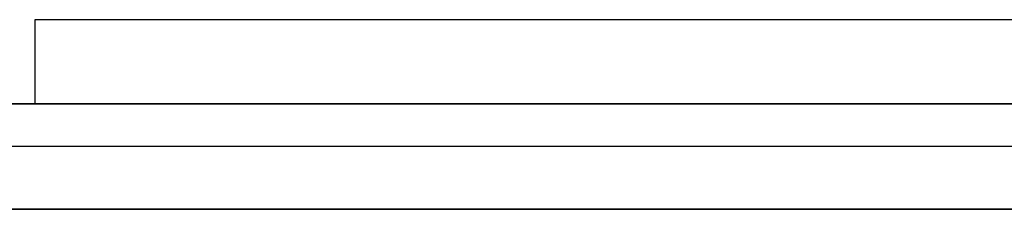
# Model space of a CAD drawing. Extents: x 1 to 115, y -55 to 55.
# Tile 25 of 86: x 62.69 to 86.09, y -55 to -50.5. Entities that reach past the tile are written whole.
import ezdxf

# ---------------------------------------------------------------- set-up
doc = ezdxf.new("R2010")
doc.units = 0
doc.header["$LTSCALE"] = 25.4
doc.layers.get('0').update_dxf_attribs({"linetype": 'CONTINUOUS'})

# ---------------------------------------------------------------- blocks, each defined once
blk = doc.blocks.new('NL2500025450_STL')
at = {"color": 0}
for p, q in [((93.05, -50.5, 43.81), (63.05, -50.5, 43.81)), ((63.05, -50.5, 43.81), (63.05, -52.5, 43.81)), ((63.05, -50.5, 40.81), (63.05, -52.5, 40.81)), ((63.05, -50.5, 43.81), (63.05, -52.5, 43.81)), ((63.05, -50.5, 43.81), (63.05, -50.5, 40.81)), ((93.05, -50.5, 40.81), (63.05, -50.5, 40.81)), ((63.05, -50.5, 43.81), (63.05, -50.5, 40.81)), ((93.05, -50.5, 43.81), (63.05, -50.5, 43.81)), ((93.05, -50.5, 40.81), (63.05, -50.5, 40.81)), ((63.05, -50.5, 40.81), (63.05, -52.5, 40.81)), ((108.05, -52.5, 45.61), (3.05, -52.5, 45.61)), ((108.05, -52.5, 45.61), (3.05, -52.5, 45.61)), ((48.05, -52.5, 43.81), (63.05, -52.5, 43.81)), ((48.05, -52.5, 43.81), (63.05, -52.5, 43.81)), ((63.05, -52.5, 43.81), (63.05, -52.5, 40.81)), ((63.05, -52.5, 40.81), (93.05, -52.5, 40.81)), ((63.05, -52.5, 43.81), (63.05, -52.5, 40.81)), ((63.05, -52.5, 40.81), (93.05, -52.5, 40.81)), ((2.05, -53.5, 43.81), (109.05, -53.5, 43.81)), ((2.05, -53.5, 92.81), (109.05, -53.5, 92.81)), ((2.05, -53.5, 43.81), (109.05, -53.5, 43.81)), ((2.05, -53.5, 92.81), (109.05, -53.5, 92.81)), ((110.55, -55, 243.81), (0.55, -55, 243.81)), ((0.55, -55, 213.81), (110.55, -55, 213.81)), ((110.55, -55, 243.81), (0.55, -55, 243.81)), ((0.55, -55, 213.81), (110.55, -55, 213.81)), ((110.55, -55, 93.81), (0.55, -55, 93.81)), ((0.55, -55, 43.81), (110.55, -55, 43.81)), ((110.55, -55, 93.81), (0.55, -55, 93.81)), ((0.55, -55, 43.81), (110.55, -55, 43.81))]:
    blk.add_line(p, q, dxfattribs=at)

msp = doc.modelspace()

# ---------------------------------------------------------------- block references
at = {"color": 0}
msp.add_blockref('NL2500025450_STL', (0, 0, 200), dxfattribs=at)

doc.saveas('drawing.dxf')
